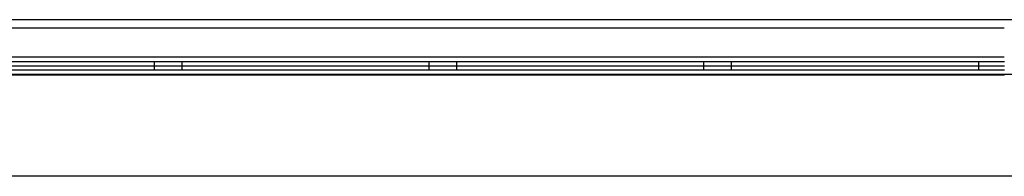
# Model space of a CAD drawing. Header units: millimetres. Extents: x -532 to 413144, y -532 to 654275.
# Tile 47 of 210: x 14558 to 15275, y 21853 to 21967. Entities that reach past the tile are written whole.
import ezdxf

# ---------------------------------------------------------------- set-up
doc = ezdxf.new("R2010")
doc.units = ezdxf.units.MM
doc.header["$LTSCALE"] = 100
for name, color, linetype in [('A-0010--', 7, 'Continuous'), ('A-0310-KOZIJN-BU', 7, 'Continuous'), ('A-1140-TEKST+MAAT-WE', 7, 'Continuous'), ('BL323---_BIDEUR', 1, 'Continuous')]:
    doc.layers.add(name, color=color, linetype=linetype)

msp = doc.modelspace()

# ---------------------------------------------------------------- linework, layer by layer
at = {"layer": 'A-0010--', "ltscale": 10}
for points in [[(14490, 21940), (15274.875, 21940)], [(14490.0625, 21926.9375), (15275, 21926.9375)]]:
    msp.add_lwpolyline(points, dxfattribs=at)
at = {"layer": 'A-0310-KOZIJN-BU'}
for p, q in [((14656.0625, 21936.5), (14656.0625, 21930.5)), ((14676.0625, 21936.5), (14676.0625, 21930.5)), ((14856.0625, 21936.5), (14856.0625, 21930.5)), ((14876.0625, 21936.5), (14876.0625, 21930.5)), ((15056.0625, 21936.5), (15056.0625, 21930.5)), ((15076.0625, 21936.5), (15076.0625, 21930.5)), ((15256.0625, 21936.5), (15256.0625, 21930.5))]:
    msp.add_line(p, q, dxfattribs=at)
at = {"layer": 'A-0310-KOZIJN-BU', "ltscale": 10}
for points in [[(14490.0625, 21961), (15274.9375, 21961)], [(14476.0625, 21936.5), (15275, 21936.5)], [(14476.0625, 21930.5), (15275, 21930.5)]]:
    msp.add_lwpolyline(points, dxfattribs=at)
at = {"layer": 'A-1140-TEKST+MAAT-WE', "ltscale": 10}
msp.add_lwpolyline([(14476.0625, 21933.5), (15275, 21933.5)], dxfattribs=at)
at = {"layer": 'BL323---_BIDEUR', "ltscale": 10}
for points in [[(16075, 21967), (14475, 21967)], [(16060, 21927), (14490, 21927)], [(16150, 21853), (14400, 21853)]]:
    msp.add_lwpolyline(points, dxfattribs=at)

doc.saveas('drawing.dxf')
